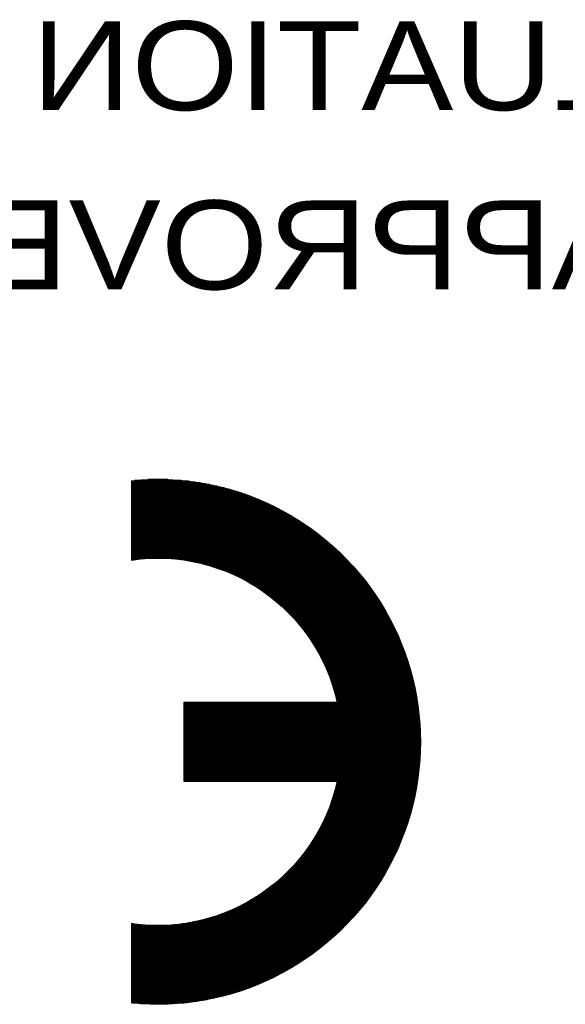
# Model space of a CAD drawing. Extents: x -10 to 137, y -26 to 190.
# Tile 51 of 57: x 106.67 to 114.46, y 126.7 to 140.76. Entities that reach past the tile are written whole.
import ezdxf

# ---------------------------------------------------------------- set-up
doc = ezdxf.new("R2010")
doc.units = 0
doc.layers.add('BG_SILKSCREEN_BOTTOM', color=2, linetype='CONTINUOUS')

msp = doc.modelspace()

# ---------------------------------------------------------------- linework, layer by layer
at = {"layer": 'BG_SILKSCREEN_BOTTOM'}
for points in [[(108.266357, 134.177278, -1.105634), (108.266357, 126.715012)], [(108.266357, 133.044184, -0.393112), (111.205391, 131.008628)], [(111.205391, 129.883662, -0.393108), (108.266357, 127.848106)]]:
    msp.add_lwpolyline(points, format="xyb", dxfattribs=at)
for points in [[(108.266357, 134.177278), (108.266357, 133.044184)], [(109.086269, 134.169658), (108.266357, 134.169658)], [(109.176439, 134.15772), (108.266357, 134.15772)], [(109.253401, 134.146036), (108.266357, 134.146036)], [(109.321219, 134.134098), (108.266357, 134.134098)], [(109.382941, 134.12216), (108.266357, 134.12216)], [(109.439583, 134.110222), (108.266357, 134.110222)], [(109.492415, 134.098284), (108.266357, 134.098284)], [(109.541945, 134.086346), (108.266357, 134.086346)], [(109.588681, 134.074662), (108.266357, 134.074662)], [(108.971715, 134.181596), (108.311061, 134.181596)], [(108.783501, 134.193534), (108.499529, 134.193534)], [(109.633131, 134.062724), (108.266357, 134.062724)], [(109.675549, 134.050786), (108.266357, 134.050786)], [(109.715935, 134.038848), (108.266357, 134.038848)], [(109.755051, 134.02691), (108.266357, 134.02691)], [(109.792643, 134.015226), (108.266357, 134.015226)], [(109.828711, 134.003288), (108.266357, 134.003288)], [(109.863763, 133.99135), (108.266357, 133.99135)], [(109.897799, 133.979412), (108.266357, 133.979412)], [(109.930819, 133.967474), (108.266357, 133.967474)], [(109.962823, 133.95579), (108.266357, 133.95579)], [(109.993811, 133.943852), (108.266357, 133.943852)], [(110.024291, 133.931914), (108.266357, 133.931914)], [(110.054009, 133.919976), (108.266357, 133.919976)], [(110.082711, 133.908038), (108.266357, 133.908038)], [(110.110905, 133.896354), (108.266357, 133.896354)], [(110.138591, 133.884416), (108.266357, 133.884416)], [(110.165769, 133.872478), (108.266357, 133.872478)], [(110.192185, 133.86054), (108.266357, 133.86054)], [(110.218093, 133.848602), (108.266357, 133.848602)], [(110.243493, 133.836664), (108.266357, 133.836664)], [(110.268385, 133.82498), (108.266357, 133.82498)], [(110.292769, 133.813042), (108.266357, 133.813042)], [(110.316899, 133.801104), (108.266357, 133.801104)], [(110.340521, 133.789166), (108.266357, 133.789166)], [(110.363635, 133.777228), (108.266357, 133.777228)], [(110.386495, 133.765544), (108.266357, 133.765544)], [(110.408847, 133.753606), (108.266357, 133.753606)], [(110.430945, 133.741668), (108.266357, 133.741668)], [(110.452789, 133.72973), (108.266357, 133.72973)], [(110.474125, 133.717792), (108.266357, 133.717792)], [(110.495207, 133.706108), (108.266357, 133.706108)], [(110.515781, 133.69417), (108.266357, 133.69417)], [(110.536355, 133.682232), (108.266357, 133.682232)], [(110.556421, 133.670294), (108.266357, 133.670294)], [(110.576487, 133.658356), (108.266357, 133.658356)], [(110.596045, 133.646418), (108.266357, 133.646418)], [(110.615349, 133.634734), (108.266357, 133.634734)], [(110.634399, 133.622796), (108.266357, 133.622796)], [(110.653195, 133.610858), (108.266357, 133.610858)], [(110.671737, 133.59892), (108.266357, 133.59892)], [(110.690279, 133.586982), (108.266357, 133.586982)], [(110.708313, 133.575298), (108.266357, 133.575298)], [(110.726093, 133.56336), (108.266357, 133.56336)], [(110.743873, 133.551422), (108.266357, 133.551422)], [(110.761399, 133.539484), (108.266357, 133.539484)], [(110.778417, 133.527546), (108.266357, 133.527546)], [(110.795689, 133.515862), (108.266357, 133.515862)], [(110.812453, 133.503924), (108.266357, 133.503924)], [(110.828963, 133.491986), (108.266357, 133.491986)], [(110.845473, 133.480048), (108.266357, 133.480048)], [(110.861729, 133.46811), (108.266357, 133.46811)], [(110.877985, 133.456172), (108.266357, 133.456172)], [(110.893733, 133.444488), (108.266357, 133.444488)], [(110.909481, 133.43255), (108.266357, 133.43255)], [(110.925229, 133.420612), (108.266357, 133.420612)], [(110.940469, 133.408674), (108.266357, 133.408674)], [(110.955709, 133.396736), (108.266357, 133.396736)], [(110.970949, 133.385052), (108.266357, 133.385052)], [(110.985681, 133.373114), (108.266357, 133.373114)], [(111.000667, 133.361176), (108.266357, 133.361176)], [(111.015145, 133.349238), (108.266357, 133.349238)], [(111.029623, 133.3373), (108.266357, 133.3373)], [(111.043847, 133.325616), (108.266357, 133.325616)], [(111.058071, 133.313678), (108.266357, 133.313678)], [(111.072041, 133.30174), (108.266357, 133.30174)], [(111.086011, 133.289802), (108.266357, 133.289802)], [(111.099727, 133.277864), (108.266357, 133.277864)], [(111.113443, 133.26618), (108.266357, 133.26618)], [(111.126905, 133.254242), (108.266357, 133.254242)], [(111.140367, 133.242304), (108.266357, 133.242304)], [(111.153575, 133.230366), (108.266357, 133.230366)], [(111.166783, 133.218428), (108.266357, 133.218428)], [(111.179737, 133.20649), (108.266357, 133.20649)], [(111.192437, 133.194806), (108.266357, 133.194806)], [(111.205391, 133.182868), (108.266357, 133.182868)], [(111.217837, 133.17093), (108.266357, 133.17093)], [(111.230537, 133.158992), (108.266357, 133.158992)], [(111.242729, 133.147054), (108.266357, 133.147054)], [(111.255175, 133.13537), (108.266357, 133.13537)], [(111.267367, 133.123432), (108.266357, 133.123432)], [(111.279305, 133.111494), (108.266357, 133.111494)], [(111.291243, 133.099556), (108.266357, 133.099556)], [(111.303181, 133.087618), (108.266357, 133.087618)], [(111.314865, 133.075934), (108.266357, 133.075934)], [(108.446443, 133.063996), (108.266357, 133.063996)], [(108.325031, 133.052058), (108.266357, 133.052058)], [(111.326549, 133.063996), (108.836333, 133.063996)], [(111.338233, 133.052058), (108.957745, 133.052058)], [(111.349663, 133.04012), (109.043851, 133.04012)], [(111.360839, 133.028182), (109.114209, 133.028182)], [(111.372269, 133.016244), (109.175169, 133.016244)], [(111.383191, 133.00456), (109.229525, 133.00456)], [(111.394367, 132.992622), (109.279055, 132.992622)], [(111.405289, 132.980684), (109.324775, 132.980684)], [(111.416211, 132.968746), (109.367447, 132.968746)], [(111.426879, 132.956808), (109.407579, 132.956808)], [(111.437547, 132.945124), (109.445425, 132.945124)], [(111.448215, 132.933186), (109.481493, 132.933186)], [(111.458629, 132.921248), (109.515783, 132.921248)], [(111.469043, 132.90931), (109.548803, 132.90931)], [(111.479457, 132.897372), (109.580553, 132.897372)], [(111.489617, 132.885688), (109.611033, 132.885688)], [(111.499777, 132.87375), (109.640243, 132.87375)], [(111.509683, 132.861812), (109.668691, 132.861812)], [(111.519843, 132.849874), (109.696377, 132.849874)], [(111.529749, 132.837936), (109.723047, 132.837936)], [(111.539401, 132.825998), (109.748955, 132.825998)], [(111.549053, 132.814314), (109.774101, 132.814314)], [(111.558705, 132.802376), (109.798739, 132.802376)], [(111.568357, 132.790438), (109.822615, 132.790438)], [(111.577755, 132.7785), (109.845983, 132.7785)], [(111.587153, 132.766562), (109.868589, 132.766562)], [(111.596551, 132.754878), (109.890941, 132.754878)], [(111.605949, 132.74294), (109.912531, 132.74294)], [(111.615093, 132.731002), (109.933867, 132.731002)], [(111.624237, 132.719064), (109.954695, 132.719064)], [(111.633127, 132.707126), (109.975015, 132.707126)], [(111.642017, 132.695442), (109.994827, 132.695442)], [(111.650907, 132.683504), (110.014385, 132.683504)], [(111.659797, 132.671566), (110.033689, 132.671566)], [(111.668433, 132.659628), (110.052485, 132.659628)], [(111.677069, 132.64769), (110.071027, 132.64769)], [(111.685705, 132.636006), (110.089061, 132.636006)], [(111.694341, 132.624068), (110.107095, 132.624068)], [(111.702723, 132.61213), (110.124367, 132.61213)], [(111.711105, 132.600192), (110.141639, 132.600192)], [(111.719487, 132.588254), (110.158657, 132.588254)], [(111.727615, 132.576316), (110.175167, 132.576316)], [(111.735743, 132.564632), (110.191677, 132.564632)], [(111.743871, 132.552694), (110.207679, 132.552694)], [(111.751999, 132.540756), (110.223681, 132.540756)], [(111.759873, 132.528818), (110.239175, 132.528818)], [(111.767747, 132.51688), (110.254669, 132.51688)], [(111.775621, 132.505196), (110.269909, 132.505196)], [(111.783495, 132.493258), (110.284641, 132.493258)], [(111.791115, 132.48132), (110.299373, 132.48132)], [(111.798735, 132.469382), (110.313851, 132.469382)], [(111.806355, 132.457444), (110.328075, 132.457444)], [(111.813975, 132.44576), (110.342299, 132.44576)], [(111.821341, 132.433822), (110.356269, 132.433822)], [(111.828707, 132.421884), (110.369731, 132.421884)], [(111.836073, 132.409946), (110.383447, 132.409946)], [(111.843439, 132.398008), (110.396655, 132.398008)], [(111.850551, 132.38607), (110.409863, 132.38607)], [(111.857917, 132.374386), (110.422817, 132.374386)], [(111.864775, 132.362448), (110.435517, 132.362448)], [(111.871887, 132.35051), (110.448217, 132.35051)], [(111.878999, 132.338572), (110.460663, 132.338572)], [(111.885857, 132.326634), (110.472855, 132.326634)], [(111.892715, 132.31495), (110.485047, 132.31495)], [(111.899573, 132.303012), (110.496985, 132.303012)], [(111.906177, 132.291074), (110.508923, 132.291074)], [(111.913035, 132.279136), (110.520353, 132.279136)], [(111.919639, 132.267198), (110.532037, 132.267198)], [(111.926243, 132.255514), (110.543467, 132.255514)], [(111.932593, 132.243576), (110.554643, 132.243576)], [(111.939197, 132.231638), (110.565819, 132.231638)], [(111.945547, 132.2197), (110.576741, 132.2197)], [(111.951897, 132.207762), (110.587409, 132.207762)], [(111.958247, 132.196078), (110.598331, 132.196078)], [(111.964343, 132.18414), (110.608745, 132.18414)], [(111.970693, 132.172202), (110.619159, 132.172202)], [(111.976789, 132.160264), (110.629573, 132.160264)], [(111.982885, 132.148326), (110.639733, 132.148326)], [(111.988981, 132.136388), (110.649893, 132.136388)], [(111.994823, 132.124704), (110.659799, 132.124704)], [(112.000919, 132.112766), (110.669705, 132.112766)], [(112.006761, 132.100828), (110.679357, 132.100828)], [(112.012603, 132.08889), (110.689009, 132.08889)], [(112.018191, 132.076952), (110.698407, 132.076952)], [(112.024033, 132.065268), (110.707805, 132.065268)], [(112.029621, 132.05333), (110.716949, 132.05333)], [(112.035209, 132.041392), (110.726093, 132.041392)], [(112.040797, 132.029454), (110.735237, 132.029454)], [(112.046385, 132.017516), (110.744127, 132.017516)], [(112.051719, 132.005832), (110.753017, 132.005832)], [(112.057307, 131.993894), (110.761653, 131.993894)], [(112.062641, 131.981956), (110.770289, 131.981956)], [(112.067975, 131.970018), (110.778925, 131.970018)], [(112.073055, 131.95808), (110.787307, 131.95808)], [(112.078389, 131.946142), (110.795689, 131.946142)], [(112.083469, 131.934458), (110.803817, 131.934458)], [(112.088549, 131.92252), (110.811945, 131.92252)], [(112.093629, 131.910582), (110.820073, 131.910582)], [(112.098709, 131.898644), (110.827947, 131.898644)], [(112.103789, 131.886706), (110.835821, 131.886706)], [(112.108615, 131.875022), (110.843695, 131.875022)], [(112.113441, 131.863084), (110.851315, 131.863084)], [(112.118267, 131.851146), (110.858935, 131.851146)], [(112.123093, 131.839208), (110.866301, 131.839208)], [(112.127919, 131.82727), (110.873667, 131.82727)], [(112.132491, 131.815586), (110.881033, 131.815586)], [(112.137063, 131.803648), (110.888145, 131.803648)], [(112.141889, 131.79171), (110.895511, 131.79171)], [(112.146207, 131.779772), (110.902369, 131.779772)], [(112.150779, 131.767834), (110.909481, 131.767834)], [(112.155351, 131.755896), (110.916339, 131.755896)], [(112.159669, 131.744212), (110.923197, 131.744212)], [(112.163987, 131.732274), (110.929801, 131.732274)], [(112.168305, 131.720336), (110.936405, 131.720336)], [(112.172623, 131.708398), (110.943009, 131.708398)], [(112.176941, 131.69646), (110.949613, 131.69646)], [(112.181005, 131.684776), (110.955963, 131.684776)], [(112.185069, 131.672838), (110.962313, 131.672838)], [(112.189387, 131.6609), (110.968409, 131.6609)], [(112.193197, 131.648962), (110.974759, 131.648962)], [(112.197261, 131.637024), (110.980855, 131.637024)], [(112.201325, 131.62534), (110.986697, 131.62534)], [(112.205135, 131.613402), (110.992793, 131.613402)], [(112.209199, 131.601464), (110.998635, 131.601464)], [(112.213009, 131.589526), (111.004477, 131.589526)], [(112.216565, 131.577588), (111.010065, 131.577588)], [(112.220375, 131.565904), (111.015653, 131.565904)], [(112.224185, 131.553966), (111.021241, 131.553966)], [(112.227741, 131.542028), (111.026829, 131.542028)], [(112.231297, 131.53009), (111.032163, 131.53009)], [(112.234853, 131.518152), (111.037497, 131.518152)], [(112.238409, 131.506214), (111.042831, 131.506214)], [(112.241965, 131.49453), (111.048165, 131.49453)], [(112.245521, 131.482592), (111.053245, 131.482592)], [(112.248823, 131.470654), (111.058325, 131.470654)], [(112.252125, 131.458716), (111.063405, 131.458716)], [(112.255427, 131.446778), (111.068231, 131.446778)], [(112.258729, 131.435094), (111.073057, 131.435094)], [(112.262031, 131.423156), (111.077883, 131.423156)], [(112.265079, 131.411218), (111.082709, 131.411218)], [(112.268381, 131.39928), (111.087281, 131.39928)], [(112.271429, 131.387342), (111.091853, 131.387342)], [(112.274477, 131.375658), (111.096425, 131.375658)], [(112.277525, 131.36372), (111.100997, 131.36372)], [(112.280573, 131.351782), (111.105315, 131.351782)], [(112.283367, 131.339844), (111.109633, 131.339844)], [(112.286415, 131.327906), (111.113951, 131.327906)], [(112.289209, 131.315968), (111.118015, 131.315968)], [(112.292003, 131.304284), (111.122333, 131.304284)], [(112.294797, 131.292346), (111.126397, 131.292346)], [(112.297591, 131.280408), (111.130461, 131.280408)], [(112.300131, 131.26847), (111.134271, 131.26847)], [(112.302925, 131.256532), (111.138335, 131.256532)], [(112.305465, 131.244848), (111.142145, 131.244848)], [(112.308005, 131.23291), (111.145701, 131.23291)], [(112.310545, 131.220972), (111.149511, 131.220972)], [(112.313085, 131.209034), (111.153067, 131.209034)], [(112.315371, 131.197096), (111.156623, 131.197096)], [(112.317911, 131.185412), (111.160179, 131.185412)], [(112.320197, 131.173474), (111.163735, 131.173474)], [(112.322483, 131.161536), (111.167037, 131.161536)], [(112.324769, 131.149598), (111.170339, 131.149598)], [(112.327055, 131.13766), (111.173641, 131.13766)], [(112.329341, 131.125722), (111.176943, 131.125722)], [(112.331627, 131.114038), (111.179991, 131.114038)], [(111.205391, 131.008628), (109.016419, 131.008628)], [(109.016419, 131.008628), (109.016419, 129.883662)], [(112.349407, 131.00685), (109.016419, 131.00685)], [(112.351185, 130.995166), (109.016419, 130.995166)], [(112.352709, 130.983228), (109.016419, 130.983228)], [(112.354487, 130.97129), (109.016419, 130.97129)], [(112.333659, 131.1021), (111.183293, 131.1021)], [(112.335691, 131.090162), (111.186341, 131.090162)], [(112.337723, 131.078224), (111.189135, 131.078224)], [(112.339755, 131.066286), (111.192183, 131.066286)], [(112.341787, 131.054602), (111.194977, 131.054602)], [(112.343819, 131.042664), (111.197771, 131.042664)], [(112.345597, 131.030726), (111.200565, 131.030726)], [(112.347375, 131.018788), (111.203359, 131.018788)], [(112.356265, 130.959352), (109.016419, 130.959352)], [(112.357789, 130.947414), (109.016419, 130.947414)], [(112.359313, 130.93573), (109.016419, 130.93573)], [(112.360837, 130.923792), (109.016419, 130.923792)], [(112.362361, 130.911854), (109.016419, 130.911854)], [(112.363885, 130.899916), (109.016419, 130.899916)], [(112.365409, 130.887978), (109.016419, 130.887978)], [(112.366679, 130.87604), (109.016419, 130.87604)], [(112.368203, 130.864356), (109.016419, 130.864356)], [(112.369473, 130.852418), (109.016419, 130.852418)], [(112.370743, 130.84048), (109.016419, 130.84048)], [(112.372013, 130.828542), (109.016419, 130.828542)], [(112.373029, 130.816604), (109.016419, 130.816604)], [(112.374299, 130.80492), (109.016419, 130.80492)], [(112.375315, 130.792982), (109.016419, 130.792982)], [(112.376585, 130.781044), (109.016419, 130.781044)], [(112.377601, 130.769106), (109.016419, 130.769106)], [(112.378617, 130.757168), (109.016419, 130.757168)], [(112.379633, 130.745484), (109.016419, 130.745484)], [(112.380395, 130.733546), (109.016419, 130.733546)], [(112.381411, 130.721608), (109.016419, 130.721608)], [(112.382173, 130.70967), (109.016419, 130.70967)], [(112.382935, 130.697732), (109.016419, 130.697732)], [(112.383697, 130.685794), (109.016419, 130.685794)], [(112.384459, 130.67411), (109.016419, 130.67411)], [(112.385221, 130.662172), (109.016419, 130.662172)], [(112.385983, 130.650234), (109.016419, 130.650234)], [(112.386491, 130.638296), (109.016419, 130.638296)], [(112.387253, 130.626358), (109.016419, 130.626358)], [(112.387761, 130.614674), (109.016419, 130.614674)], [(112.388269, 130.602736), (109.016419, 130.602736)], [(112.388777, 130.590798), (109.016419, 130.590798)], [(112.389031, 130.57886), (109.016419, 130.57886)], [(112.389539, 130.566922), (109.016419, 130.566922)], [(112.389793, 130.555238), (109.016419, 130.555238)], [(112.390301, 130.5433), (109.016419, 130.5433)], [(112.390555, 130.531362), (109.016419, 130.531362)], [(112.390809, 130.519424), (109.016419, 130.519424)], [(112.391063, 130.507486), (109.016419, 130.507486)], [(112.391063, 130.495548), (109.016419, 130.495548)], [(112.391317, 130.483864), (109.016419, 130.483864)], [(112.391317, 130.471926), (109.016419, 130.471926)], [(112.391317, 130.459988), (109.016419, 130.459988)], [(112.391571, 130.44805), (109.016419, 130.44805)], [(112.391571, 130.436112), (109.016419, 130.436112)], [(112.391317, 130.424428), (109.016419, 130.424428)], [(112.391317, 130.41249), (109.016419, 130.41249)], [(112.391317, 130.400552), (109.016419, 130.400552)], [(112.391063, 130.388614), (109.016419, 130.388614)], [(112.390809, 130.376676), (109.016419, 130.376676)], [(112.390555, 130.364992), (109.016419, 130.364992)], [(112.390301, 130.353054), (109.016419, 130.353054)], [(112.390047, 130.341116), (109.016419, 130.341116)], [(112.389539, 130.329178), (109.016419, 130.329178)], [(112.389285, 130.31724), (109.016419, 130.31724)], [(112.388777, 130.305556), (109.016419, 130.305556)], [(112.388269, 130.293618), (109.016419, 130.293618)], [(112.387761, 130.28168), (109.016419, 130.28168)], [(112.387253, 130.269742), (109.016419, 130.269742)], [(112.386745, 130.257804), (109.016419, 130.257804)], [(112.386237, 130.245866), (109.016419, 130.245866)], [(112.385475, 130.234182), (109.016419, 130.234182)], [(112.384713, 130.222244), (109.016419, 130.222244)], [(112.383951, 130.210306), (109.016419, 130.210306)], [(112.383189, 130.198368), (109.016419, 130.198368)], [(112.382427, 130.18643), (109.016419, 130.18643)], [(112.381665, 130.174746), (109.016419, 130.174746)], [(112.380649, 130.162808), (109.016419, 130.162808)], [(112.379887, 130.15087), (109.016419, 130.15087)], [(112.378871, 130.138932), (109.016419, 130.138932)], [(112.377855, 130.126994), (109.016419, 130.126994)], [(112.376839, 130.11531), (109.016419, 130.11531)], [(112.375823, 130.103372), (109.016419, 130.103372)], [(112.374553, 130.091434), (109.016419, 130.091434)], [(112.373537, 130.079496), (109.016419, 130.079496)], [(112.372267, 130.067558), (109.016419, 130.067558)], [(112.370997, 130.05562), (109.016419, 130.05562)], [(112.369727, 130.043936), (109.016419, 130.043936)], [(112.368457, 130.031998), (109.016419, 130.031998)], [(112.367187, 130.02006), (109.016419, 130.02006)], [(112.365917, 130.008122), (109.016419, 130.008122)], [(112.364393, 129.996184), (109.016419, 129.996184)], [(112.362869, 129.9845), (109.016419, 129.9845)], [(112.361345, 129.972562), (109.016419, 129.972562)], [(112.359821, 129.960624), (109.016419, 129.960624)], [(112.358297, 129.948686), (109.016419, 129.948686)], [(112.356773, 129.936748), (109.016419, 129.936748)], [(112.354995, 129.925064), (109.016419, 129.925064)], [(112.353471, 129.913126), (109.016419, 129.913126)], [(112.351693, 129.901188), (109.016419, 129.901188)], [(112.349915, 129.88925), (109.016419, 129.88925)], [(109.016419, 129.883662), (111.205391, 129.883662)], [(112.344327, 129.85369), (111.198787, 129.85369)], [(112.346359, 129.865628), (111.201327, 129.865628)], [(112.348137, 129.877312), (111.204121, 129.877312)], [(112.318673, 129.710942), (111.161449, 129.710942)], [(112.320959, 129.72288), (111.164751, 129.72288)], [(112.323245, 129.734818), (111.168307, 129.734818)], [(112.325531, 129.746502), (111.171609, 129.746502)], [(112.327817, 129.75844), (111.174911, 129.75844)], [(112.330103, 129.770378), (111.177959, 129.770378)], [(112.332135, 129.782316), (111.181007, 129.782316)], [(112.334421, 129.794254), (111.184309, 129.794254)], [(112.336453, 129.805938), (111.187103, 129.805938)], [(112.338485, 129.817876), (111.190151, 129.817876)], [(112.340517, 129.829814), (111.193199, 129.829814)], [(112.342549, 129.841752), (111.195993, 129.841752)], [(112.287177, 129.568194), (111.115221, 129.568194)], [(112.289971, 129.580132), (111.119539, 129.580132)], [(112.293019, 129.59207), (111.123603, 129.59207)], [(112.295559, 129.604008), (111.127667, 129.604008)], [(112.298353, 129.615692), (111.131731, 129.615692)], [(112.301147, 129.62763), (111.135541, 129.62763)], [(112.303687, 129.639568), (111.139351, 129.639568)], [(112.306227, 129.651506), (111.143161, 129.651506)], [(112.308767, 129.663444), (111.146971, 129.663444)], [(112.311307, 129.675382), (111.150781, 129.675382)], [(112.313847, 129.687066), (111.154337, 129.687066)], [(112.316387, 129.699004), (111.157893, 129.699004)], [(112.249839, 129.425446), (111.059849, 129.425446)], [(112.253141, 129.437384), (111.064929, 129.437384)], [(112.256443, 129.449322), (111.069755, 129.449322)], [(112.259745, 129.46126), (111.074581, 129.46126)], [(112.263047, 129.473198), (111.079407, 129.473198)], [(112.266095, 129.485136), (111.084233, 129.485136)], [(112.269397, 129.49682), (111.088805, 129.49682)], [(112.272445, 129.508758), (111.093377, 129.508758)], [(112.275493, 129.520696), (111.097949, 129.520696)], [(112.278541, 129.532634), (111.102267, 129.532634)], [(112.281335, 129.544572), (111.106839, 129.544572)], [(112.284383, 129.556256), (111.111157, 129.556256)], [(112.206405, 129.282952), (110.994571, 129.282952)], [(112.210215, 129.29489), (111.000413, 129.29489)], [(112.214025, 129.306574), (111.006255, 129.306574)], [(112.217835, 129.318512), (111.011843, 129.318512)], [(112.221645, 129.33045), (111.017431, 129.33045)], [(112.225201, 129.342388), (111.023019, 129.342388)], [(112.229011, 129.354326), (111.028607, 129.354326)], [(112.232567, 129.36601), (111.033941, 129.36601)], [(112.236123, 129.377948), (111.039275, 129.377948)], [(112.239679, 129.389886), (111.044609, 129.389886)], [(112.242981, 129.401824), (111.049689, 129.401824)], [(112.246537, 129.413762), (111.054769, 129.413762)], [(112.161193, 129.152142), (110.925229, 129.152142)], [(112.165511, 129.16408), (110.932087, 129.16408)], [(112.169829, 129.175764), (110.938691, 129.175764)], [(112.173893, 129.187702), (110.945295, 129.187702)], [(112.178211, 129.19964), (110.951645, 129.19964)], [(112.182275, 129.211578), (110.957995, 129.211578)], [(112.186593, 129.223516), (110.964345, 129.223516)], [(112.190657, 129.2352), (110.970441, 129.2352)], [(112.194721, 129.247138), (110.976537, 129.247138)], [(112.198531, 129.259076), (110.982633, 129.259076)], [(112.202595, 129.271014), (110.988729, 129.271014)], [(112.105313, 129.009394), (110.838361, 129.009394)], [(112.110139, 129.021332), (110.845981, 129.021332)], [(112.114965, 129.03327), (110.853855, 129.03327)], [(112.119791, 129.045208), (110.861221, 129.045208)], [(112.124617, 129.056892), (110.868841, 129.056892)], [(112.129443, 129.06883), (110.876207, 129.06883)], [(112.134015, 129.080768), (110.883319, 129.080768)], [(112.138587, 129.092706), (110.890685, 129.092706)], [(112.143159, 129.104644), (110.897797, 129.104644)], [(112.147731, 129.116328), (110.904655, 129.116328)], [(112.152303, 129.128266), (110.911767, 129.128266)], [(112.156621, 129.140204), (110.918625, 129.140204)], [(112.042575, 128.866646), (110.738031, 128.866646)], [(112.048163, 128.878584), (110.746921, 128.878584)], [(112.053497, 128.890522), (110.755811, 128.890522)], [(112.059085, 128.90246), (110.764447, 128.90246)], [(112.064419, 128.914398), (110.773083, 128.914398)], [(112.069499, 128.926082), (110.781719, 128.926082)], [(112.074833, 128.93802), (110.790101, 128.93802)], [(112.080167, 128.949958), (110.798229, 128.949958)], [(112.085247, 128.961896), (110.806611, 128.961896)], [(112.090327, 128.973834), (110.814739, 128.973834)], [(112.095407, 128.985518), (110.822613, 128.985518)], [(112.100233, 128.997456), (110.830487, 128.997456)], [(111.972725, 128.724152), (110.622715, 128.724152)], [(111.978821, 128.735836), (110.632875, 128.735836)], [(111.984917, 128.747774), (110.643035, 128.747774)], [(111.990759, 128.759712), (110.652941, 128.759712)], [(111.996855, 128.77165), (110.662847, 128.77165)], [(112.002697, 128.783588), (110.672753, 128.783588)], [(112.008539, 128.795272), (110.682405, 128.795272)], [(112.014381, 128.80721), (110.692057, 128.80721)], [(112.020223, 128.819148), (110.701455, 128.819148)], [(112.025811, 128.831086), (110.710853, 128.831086)], [(112.031399, 128.843024), (110.719997, 128.843024)], [(112.036987, 128.854962), (110.729141, 128.854962)], [(111.895001, 128.581404), (110.488857, 128.581404)], [(111.901605, 128.593342), (110.500795, 128.593342)], [(111.908463, 128.60528), (110.512733, 128.60528)], [(111.915067, 128.616964), (110.524163, 128.616964)], [(111.921671, 128.628902), (110.535847, 128.628902)], [(111.928275, 128.64084), (110.547023, 128.64084)], [(111.934879, 128.652778), (110.558199, 128.652778)], [(111.941229, 128.664716), (110.569375, 128.664716)], [(111.947579, 128.6764), (110.580297, 128.6764)], [(111.953929, 128.688338), (110.590965, 128.688338)], [(111.960279, 128.700276), (110.601633, 128.700276)], [(111.966375, 128.712214), (110.612301, 128.712214)], [(111.808895, 128.438656), (110.332901, 128.438656)], [(111.816515, 128.450594), (110.346871, 128.450594)], [(111.823881, 128.462532), (110.360587, 128.462532)], [(111.831247, 128.47447), (110.374303, 128.47447)], [(111.838613, 128.486154), (110.387765, 128.486154)], [(111.845725, 128.498092), (110.400973, 128.498092)], [(111.853091, 128.51003), (110.413927, 128.51003)], [(111.860203, 128.521968), (110.426881, 128.521968)], [(111.867315, 128.533906), (110.439581, 128.533906)], [(111.874173, 128.54559), (110.452281, 128.54559)], [(111.881285, 128.557528), (110.464727, 128.557528)], [(111.888143, 128.569466), (110.476919, 128.569466)], [(111.722027, 128.307846), (110.163991, 128.307846)], [(111.730409, 128.319784), (110.180755, 128.319784)], [(111.738537, 128.331722), (110.197011, 128.331722)], [(111.746665, 128.34366), (110.213013, 128.34366)], [(111.754539, 128.355344), (110.228761, 128.355344)], [(111.762413, 128.367282), (110.244255, 128.367282)], [(111.770541, 128.37922), (110.259749, 128.37922)], [(111.778161, 128.391158), (110.274735, 128.391158)], [(111.786035, 128.403096), (110.289467, 128.403096)], [(111.793655, 128.415034), (110.304199, 128.415034)], [(111.801275, 128.426718), (110.318677, 128.426718)], [(111.617887, 128.165098), (109.940725, 128.165098)], [(111.627031, 128.177036), (109.961299, 128.177036)], [(111.636175, 128.188974), (109.981619, 128.188974)], [(111.645065, 128.200912), (110.001431, 128.200912)], [(111.653955, 128.21285), (110.020735, 128.21285)], [(111.662591, 128.224788), (110.039785, 128.224788)], [(111.671227, 128.236472), (110.058581, 128.236472)], [(111.679863, 128.24841), (110.076869, 128.24841)], [(111.688499, 128.260348), (110.094903, 128.260348)], [(111.697135, 128.272286), (110.112683, 128.272286)], [(111.705517, 128.284224), (110.130209, 128.284224)], [(111.713899, 128.295908), (110.147227, 128.295908)], [(111.503079, 128.022604), (109.649641, 128.022604)], [(111.512985, 128.034542), (109.677835, 128.034542)], [(111.522891, 128.046226), (109.705013, 128.046226)], [(111.532797, 128.058164), (109.731429, 128.058164)], [(111.542703, 128.070102), (109.757337, 128.070102)], [(111.552355, 128.08204), (109.782229, 128.08204)], [(111.562007, 128.093978), (109.806613, 128.093978)], [(111.571405, 128.105662), (109.830235, 128.105662)], [(111.581057, 128.1176), (109.853349, 128.1176)], [(111.590201, 128.129538), (109.875955, 128.129538)], [(111.599599, 128.141476), (109.898053, 128.141476)], [(111.608743, 128.153414), (109.919643, 128.153414)], [(111.375825, 127.879856), (109.193457, 127.879856)], [(111.387001, 127.891794), (109.246035, 127.891794)], [(111.397923, 127.903732), (109.294295, 127.903732)], [(111.408845, 127.915416), (109.338999, 127.915416)], [(111.419767, 127.927354), (109.380655, 127.927354)], [(111.430435, 127.939292), (109.420025, 127.939292)], [(111.441103, 127.95123), (109.457363, 127.95123)], [(111.451517, 127.963168), (109.492923, 127.963168)], [(111.462185, 127.974852), (109.526705, 127.974852)], [(111.472345, 127.98679), (109.559217, 127.98679)], [(111.482759, 127.998728), (109.590459, 127.998728)], [(111.492919, 128.010666), (109.620685, 128.010666)], [(108.266357, 127.848106), (108.266357, 126.715012)], [(108.294551, 127.844296), (108.266357, 127.844296)], [(108.399961, 127.832358), (108.266357, 127.832358)], [(111.318675, 127.82042), (108.266357, 127.82042)], [(111.306991, 127.808482), (108.266357, 127.808482)], [(111.295307, 127.796544), (108.266357, 127.796544)], [(111.283369, 127.78486), (108.266357, 127.78486)], [(111.271177, 127.772922), (108.266357, 127.772922)], [(111.259239, 127.760984), (108.266357, 127.760984)], [(111.246793, 127.749046), (108.266357, 127.749046)], [(111.234601, 127.737108), (108.266357, 127.737108)], [(111.330359, 127.832358), (108.882815, 127.832358)], [(111.341789, 127.844296), (108.988225, 127.844296)], [(111.353219, 127.85598), (109.068235, 127.85598)], [(111.364649, 127.867918), (109.135037, 127.867918)], [(111.222155, 127.72517), (108.266357, 127.72517)], [(111.209455, 127.713486), (108.266357, 127.713486)], [(111.196755, 127.701548), (108.266357, 127.701548)], [(111.183801, 127.68961), (108.266357, 127.68961)], [(111.170847, 127.677672), (108.266357, 127.677672)], [(111.157893, 127.665734), (108.266357, 127.665734)], [(111.144685, 127.65405), (108.266357, 127.65405)], [(111.131223, 127.642112), (108.266357, 127.642112)], [(111.117761, 127.630174), (108.266357, 127.630174)], [(111.104299, 127.618236), (108.266357, 127.618236)], [(111.090583, 127.606298), (108.266357, 127.606298)], [(111.076613, 127.594614), (108.266357, 127.594614)], [(111.062643, 127.582676), (108.266357, 127.582676)], [(111.048673, 127.570738), (108.266357, 127.570738)], [(111.034449, 127.5588), (108.266357, 127.5588)], [(111.019971, 127.546862), (108.266357, 127.546862)], [(111.005239, 127.534924), (108.266357, 127.534924)], [(110.990507, 127.52324), (108.266357, 127.52324)], [(110.975775, 127.511302), (108.266357, 127.511302)], [(110.960789, 127.499364), (108.266357, 127.499364)], [(110.945549, 127.487426), (108.266357, 127.487426)], [(110.930055, 127.475488), (108.266357, 127.475488)], [(110.914561, 127.463804), (108.266357, 127.463804)], [(110.899067, 127.451866), (108.266357, 127.451866)], [(110.883065, 127.439928), (108.266357, 127.439928)], [(110.867063, 127.42799), (108.266357, 127.42799)], [(110.850807, 127.416052), (108.266357, 127.416052)], [(110.834551, 127.404368), (108.266357, 127.404368)], [(110.817787, 127.39243), (108.266357, 127.39243)], [(110.801023, 127.380492), (108.266357, 127.380492)], [(110.784005, 127.368554), (108.266357, 127.368554)], [(110.766987, 127.356616), (108.266357, 127.356616)], [(110.749461, 127.344932), (108.266357, 127.344932)], [(110.731935, 127.332994), (108.266357, 127.332994)], [(110.714155, 127.321056), (108.266357, 127.321056)], [(110.696121, 127.309118), (108.266357, 127.309118)], [(110.677833, 127.29718), (108.266357, 127.29718)], [(110.659291, 127.285242), (108.266357, 127.285242)], [(110.640495, 127.273558), (108.266357, 127.273558)], [(110.621699, 127.26162), (108.266357, 127.26162)], [(110.602395, 127.249682), (108.266357, 127.249682)], [(110.582837, 127.237744), (108.266357, 127.237744)], [(110.563025, 127.225806), (108.266357, 127.225806)], [(110.542959, 127.214122), (108.266357, 127.214122)], [(110.522639, 127.202184), (108.266357, 127.202184)], [(110.502065, 127.190246), (108.266357, 127.190246)], [(110.480983, 127.178308), (108.266357, 127.178308)], [(110.459647, 127.16637), (108.266357, 127.16637)], [(110.438057, 127.154686), (108.266357, 127.154686)], [(110.416213, 127.142748), (108.266357, 127.142748)], [(110.393861, 127.13081), (108.266357, 127.13081)], [(110.371255, 127.118872), (108.266357, 127.118872)], [(110.348141, 127.106934), (108.266357, 127.106934)], [(110.324519, 127.094996), (108.266357, 127.094996)], [(110.300643, 127.083312), (108.266357, 127.083312)], [(110.276513, 127.071374), (108.266357, 127.071374)], [(110.251621, 127.059436), (108.266357, 127.059436)], [(110.226475, 127.047498), (108.266357, 127.047498)], [(110.200567, 127.03556), (108.266357, 127.03556)], [(110.174405, 127.023876), (108.266357, 127.023876)], [(110.147481, 127.011938), (108.266357, 127.011938)], [(110.120049, 127), (108.266357, 127)], [(110.092109, 126.988062), (108.266357, 126.988062)], [(110.063407, 126.976124), (108.266357, 126.976124)], [(110.033943, 126.96444), (108.266357, 126.96444)], [(110.003971, 126.952502), (108.266357, 126.952502)], [(109.972983, 126.940564), (108.266357, 126.940564)], [(109.941233, 126.928626), (108.266357, 126.928626)], [(109.908721, 126.916688), (108.266357, 126.916688)], [(109.874939, 126.905004), (108.266357, 126.905004)], [(109.840395, 126.893066), (108.266357, 126.893066)], [(109.804581, 126.881128), (108.266357, 126.881128)], [(109.767497, 126.86919), (108.266357, 126.86919)], [(109.728889, 126.857252), (108.266357, 126.857252)], [(109.689011, 126.845314), (108.266357, 126.845314)], [(109.647101, 126.83363), (108.266357, 126.83363)], [(109.603413, 126.821692), (108.266357, 126.821692)], [(109.557439, 126.809754), (108.266357, 126.809754)], [(109.508925, 126.797816), (108.266357, 126.797816)], [(109.457109, 126.785878), (108.266357, 126.785878)], [(109.401991, 126.774194), (108.266357, 126.774194)], [(109.342047, 126.762256), (108.266357, 126.762256)], [(109.276261, 126.750318), (108.266357, 126.750318)], [(109.202855, 126.73838), (108.266357, 126.73838)], [(109.117511, 126.726442), (108.266357, 126.726442)], [(109.013117, 126.714758), (108.269913, 126.714758)], [(108.863511, 126.70282), (108.419519, 126.70282)]]:
    msp.add_lwpolyline(points, dxfattribs=at)

# ---------------------------------------------------------------- texts
at = {"layer": 'BG_SILKSCREEN_BOTTOM', "text_generation_flag": 2, "width": 1.16}
for s, p in [('FOR EVALUATION ONLY;', (124.027565, 139.4714)), (' NOT FCC APPROVED FOR RESALE', (125.431169, 136.91108))]:
    msp.add_text(s, height=1.27, dxfattribs=at).set_placement(p)

doc.saveas('drawing.dxf')
